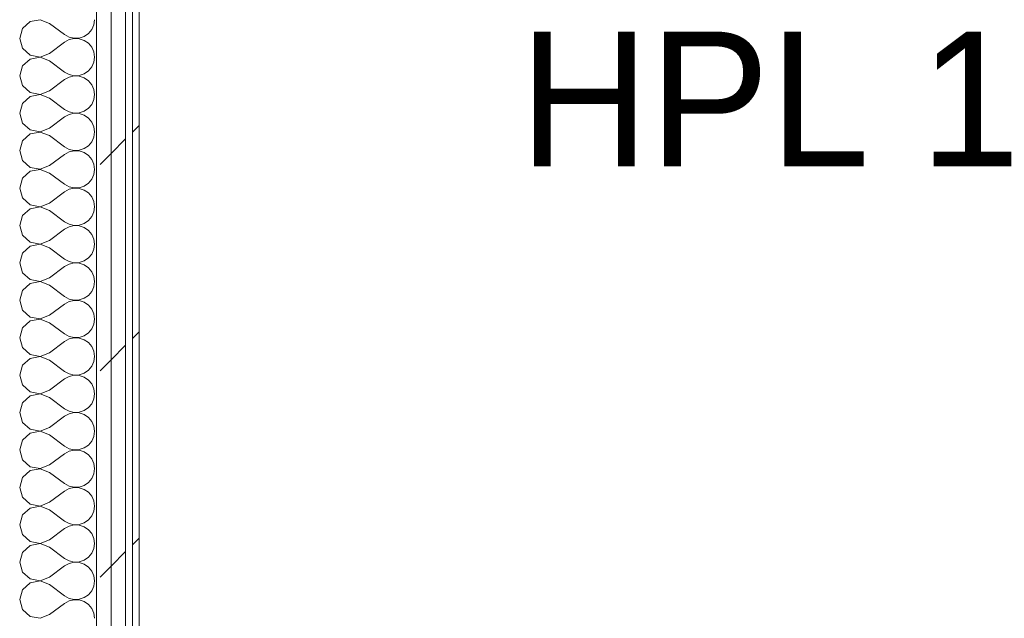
# Model space of a CAD drawing. Header units: millimetres. Extents: x -40968 to 77376, y -17881 to 4746.
# Tile 105 of 180: x -12389 to -11512, y 1067 to 1600. Entities that reach past the tile are written whole.
import ezdxf

# ---------------------------------------------------------------- set-up
doc = ezdxf.new("R2010")
doc.units = ezdxf.units.MM
doc.header["$MEASUREMENT"] = 0
doc.linetypes.add('Wipeout_Contour', pattern=[1000, 0, -1000])
doc.layers.add('Nuevo_01_2D_Acabats_Pluma_Nº__20', color=1, linetype='Continuous', lineweight=5)
doc.layers.add('Nuevo_08_E_Envans secs_Pluma_Nº__1', color=7, linetype='Continuous', lineweight=5)
doc.layers.add('Nuevo_08_E_Envans secs', color=7, linetype='Continuous')
for name, color, linetype, lineweight, true_color in [('Nuevo_08_E_Envans secs_Pluma_Nº__102', 7, 'Continuous', 5, 0xcccccc), ('Nuevo_08_E_Envans secs_Pluma_Nº__171', 171, 'Continuous', 13, 0xaaaaff), ('Nuevo_08_E_Envans secs_Pluma_Nº__177', 7, 'Continuous', 15, 0xf7e046)]:
    doc.layers.add(name, color=color, linetype=linetype, lineweight=lineweight, true_color=true_color)
doc.styles.add('Estilo_Generado_1', font='txt')
pattern_1 = [(45, (0, 0), (-183.848, 183.848), [195, -65]), (45, (7e-14, 183.85), (-183.848, 183.848), [195, -65])]

# ---------------------------------------------------------------- blocks, each defined once
blk = doc.blocks.new('*X268')
at = {"layer": 'Nuevo_08_E_Envans secs_Pluma_Nº__102', "color": 254, "linetype": 'Continuous', "lineweight": 5, "true_color": 0xcccccc}
for p, q in [((-12379.96, 1598.24), (-12386.68, 1592.1)), ((-12371.01, 1599.93), (-12379.96, 1598.24)), ((-12362.5, 1596.67), (-12371.01, 1599.93)), ((-12362.5, 1596.67), (-12349.17, 1586.67)), ((-12323.14, 1595.45), (-12322.5, 1600)), ((-12386.68, 1592.1), (-12389.17, 1583.33)), ((-12331.72, 1585.09), (-12327.93, 1587.7)), ((-12327.93, 1587.7), (-12324.99, 1591.24)), ((-12324.99, 1591.24), (-12323.14, 1595.45)), ((-12389.17, 1583.33), (-12386.68, 1574.57)), ((-12362.5, 1570), (-12349.17, 1580)), ((-12349.17, 1586.67), (-12345.14, 1584.44)), ((-12345.14, 1582.23), (-12349.17, 1580)), ((-12345.14, 1584.44), (-12340.67, 1583.4)), ((-12340.67, 1583.27), (-12345.14, 1582.23)), ((-12340.67, 1583.4), (-12336.07, 1583.62)), ((-12336.07, 1583.04), (-12340.67, 1583.27)), ((-12336.07, 1583.62), (-12331.72, 1585.09)), ((-12331.72, 1581.57), (-12336.07, 1583.04)), ((-12327.93, 1578.97), (-12331.72, 1581.57)), ((-12324.99, 1575.43), (-12327.93, 1578.97)), ((-12386.68, 1574.57), (-12379.96, 1568.43)), ((-12371.01, 1566.73), (-12362.5, 1570)), ((-12323.14, 1571.22), (-12324.99, 1575.43)), ((-12322.5, 1566.67), (-12323.14, 1571.22)), ((-12379.96, 1564.91), (-12386.68, 1558.76)), ((-12379.96, 1568.43), (-12371.01, 1566.73)), ((-12371.01, 1566.6), (-12379.96, 1564.91)), ((-12362.5, 1563.33), (-12371.01, 1566.6)), ((-12362.5, 1563.33), (-12349.17, 1553.33)), ((-12324.99, 1557.9), (-12323.14, 1562.11)), ((-12323.14, 1562.11), (-12322.5, 1566.67)), ((-12386.68, 1558.76), (-12389.17, 1550)), ((-12349.17, 1553.33), (-12345.14, 1551.11)), ((-12331.72, 1551.76), (-12327.93, 1554.36)), ((-12327.93, 1554.36), (-12324.99, 1557.9)), ((-12389.17, 1550), (-12386.68, 1541.24)), ((-12362.5, 1536.67), (-12349.17, 1546.67)), ((-12345.14, 1548.89), (-12349.17, 1546.67)), ((-12345.14, 1551.11), (-12340.67, 1550.07)), ((-12340.67, 1549.93), (-12345.14, 1548.89)), ((-12340.67, 1550.07), (-12336.07, 1550.29)), ((-12336.07, 1549.71), (-12340.67, 1549.93)), ((-12336.07, 1550.29), (-12331.72, 1551.76)), ((-12331.72, 1548.24), (-12336.07, 1549.71)), ((-12327.93, 1545.64), (-12331.72, 1548.24)), ((-12324.99, 1542.1), (-12327.93, 1545.64)), ((-12386.68, 1541.24), (-12379.96, 1535.09)), ((-12379.96, 1535.09), (-12371.01, 1533.4)), ((-12371.01, 1533.4), (-12362.5, 1536.67)), ((-12323.14, 1537.89), (-12324.99, 1542.1)), ((-12322.5, 1533.33), (-12323.14, 1537.89)), ((-12379.96, 1531.57), (-12386.68, 1525.43)), ((-12371.01, 1533.27), (-12379.96, 1531.57)), ((-12362.5, 1530), (-12371.01, 1533.27)), ((-12362.5, 1530), (-12349.17, 1520)), ((-12324.99, 1524.57), (-12323.14, 1528.78)), ((-12323.14, 1528.78), (-12322.5, 1533.33)), ((-12386.68, 1525.43), (-12389.17, 1516.67)), ((-12349.17, 1520), (-12345.14, 1517.77)), ((-12345.14, 1517.77), (-12340.67, 1516.73)), ((-12340.67, 1516.73), (-12336.07, 1516.96)), ((-12336.07, 1516.96), (-12331.72, 1518.43)), ((-12331.72, 1518.43), (-12327.93, 1521.03)), ((-12327.93, 1521.03), (-12324.99, 1524.57)), ((-12389.17, 1516.67), (-12386.68, 1507.9)), ((-12362.5, 1503.33), (-12349.17, 1513.33)), ((-12345.14, 1515.56), (-12349.17, 1513.33)), ((-12340.67, 1516.6), (-12345.14, 1515.56)), ((-12336.07, 1516.38), (-12340.67, 1516.6)), ((-12331.72, 1514.91), (-12336.07, 1516.38)), ((-12327.93, 1512.3), (-12331.72, 1514.91)), ((-12324.99, 1508.76), (-12327.93, 1512.3)), ((-12323.14, 1504.55), (-12324.99, 1508.76)), ((-12386.68, 1507.9), (-12379.96, 1501.76)), ((-12379.96, 1501.76), (-12371.01, 1500.07)), ((-12371.01, 1499.93), (-12379.96, 1498.24)), ((-12371.01, 1500.07), (-12362.5, 1503.33)), ((-12362.5, 1496.67), (-12371.01, 1499.93)), ((-12322.5, 1500), (-12323.14, 1504.55)), ((-12323.14, 1495.45), (-12322.5, 1500)), ((-12386.68, 1492.1), (-12389.17, 1483.33)), ((-12379.96, 1498.24), (-12386.68, 1492.1)), ((-12362.5, 1496.67), (-12349.17, 1486.67)), ((-12327.93, 1487.7), (-12324.99, 1491.24)), ((-12324.99, 1491.24), (-12323.14, 1495.45)), ((-12389.17, 1483.33), (-12386.68, 1474.57)), ((-12349.17, 1486.67), (-12345.14, 1484.44)), ((-12345.14, 1482.23), (-12349.17, 1480)), ((-12345.14, 1484.44), (-12340.67, 1483.4)), ((-12340.67, 1483.27), (-12345.14, 1482.23)), ((-12340.67, 1483.4), (-12336.07, 1483.62)), ((-12336.07, 1483.04), (-12340.67, 1483.27)), ((-12336.07, 1483.62), (-12331.72, 1485.09)), ((-12331.72, 1481.57), (-12336.07, 1483.04)), ((-12331.72, 1485.09), (-12327.93, 1487.7)), ((-12386.68, 1474.57), (-12379.96, 1468.43)), ((-12362.5, 1470), (-12349.17, 1480)), ((-12327.93, 1478.97), (-12331.72, 1481.57)), ((-12324.99, 1475.43), (-12327.93, 1478.97)), ((-12323.14, 1471.22), (-12324.99, 1475.43)), ((-12379.96, 1464.91), (-12386.68, 1458.76)), ((-12379.96, 1468.43), (-12371.01, 1466.73)), ((-12371.01, 1466.6), (-12379.96, 1464.91)), ((-12371.01, 1466.73), (-12362.5, 1470)), ((-12362.5, 1463.33), (-12371.01, 1466.6)), ((-12322.5, 1466.67), (-12323.14, 1471.22)), ((-12323.14, 1462.11), (-12322.5, 1466.67)), ((-12386.68, 1458.76), (-12389.17, 1450)), ((-12362.5, 1463.33), (-12349.17, 1453.33)), ((-12327.93, 1454.36), (-12324.99, 1457.9)), ((-12324.99, 1457.9), (-12323.14, 1462.11)), ((-12389.17, 1450), (-12386.68, 1441.24)), ((-12349.17, 1453.33), (-12345.14, 1451.11)), ((-12345.14, 1448.89), (-12349.17, 1446.67)), ((-12345.14, 1451.11), (-12340.67, 1450.07)), ((-12340.67, 1449.93), (-12345.14, 1448.89)), ((-12340.67, 1450.07), (-12336.07, 1450.29)), ((-12336.07, 1449.71), (-12340.67, 1449.93)), ((-12336.07, 1450.29), (-12331.72, 1451.76)), ((-12331.72, 1448.24), (-12336.07, 1449.71)), ((-12331.72, 1451.76), (-12327.93, 1454.36)), ((-12327.93, 1445.64), (-12331.72, 1448.24)), ((-12386.68, 1441.24), (-12379.96, 1435.09)), ((-12362.5, 1436.67), (-12349.17, 1446.67)), ((-12324.99, 1442.1), (-12327.93, 1445.64)), ((-12323.14, 1437.89), (-12324.99, 1442.1)), ((-12379.96, 1431.57), (-12386.68, 1425.43)), ((-12379.96, 1435.09), (-12371.01, 1433.4)), ((-12371.01, 1433.27), (-12379.96, 1431.57)), ((-12371.01, 1433.4), (-12362.5, 1436.67)), ((-12362.5, 1430), (-12371.01, 1433.27)), ((-12362.5, 1430), (-12349.17, 1420)), ((-12322.5, 1433.33), (-12323.14, 1437.89)), ((-12323.14, 1428.78), (-12322.5, 1433.33)), ((-12386.68, 1425.43), (-12389.17, 1416.67)), ((-12331.72, 1418.43), (-12327.93, 1421.03)), ((-12327.93, 1421.03), (-12324.99, 1424.57)), ((-12324.99, 1424.57), (-12323.14, 1428.78)), ((-12389.17, 1416.67), (-12386.68, 1407.9)), ((-12362.5, 1403.33), (-12349.17, 1413.33)), ((-12349.17, 1420), (-12345.14, 1417.77)), ((-12345.14, 1415.56), (-12349.17, 1413.33)), ((-12345.14, 1417.77), (-12340.67, 1416.73)), ((-12340.67, 1416.6), (-12345.14, 1415.56)), ((-12340.67, 1416.73), (-12336.07, 1416.96)), ((-12336.07, 1416.38), (-12340.67, 1416.6)), ((-12336.07, 1416.96), (-12331.72, 1418.43)), ((-12331.72, 1414.91), (-12336.07, 1416.38)), ((-12327.93, 1412.3), (-12331.72, 1414.91)), ((-12324.99, 1408.76), (-12327.93, 1412.3)), ((-12386.68, 1407.9), (-12379.96, 1401.76)), ((-12371.01, 1400.07), (-12362.5, 1403.33)), ((-12323.14, 1404.55), (-12324.99, 1408.76)), ((-12322.5, 1400), (-12323.14, 1404.55)), ((-12379.96, 1398.24), (-12386.68, 1392.1)), ((-12379.96, 1401.76), (-12371.01, 1400.07)), ((-12371.01, 1399.93), (-12379.96, 1398.24)), ((-12362.5, 1396.67), (-12371.01, 1399.93)), ((-12362.5, 1396.67), (-12349.17, 1386.67)), ((-12324.99, 1391.24), (-12323.14, 1395.45)), ((-12323.14, 1395.45), (-12322.5, 1400)), ((-12386.68, 1392.1), (-12389.17, 1383.33)), ((-12349.17, 1386.67), (-12345.14, 1384.44)), ((-12331.72, 1385.09), (-12327.93, 1387.7)), ((-12327.93, 1387.7), (-12324.99, 1391.24)), ((-12389.17, 1383.33), (-12386.68, 1374.57)), ((-12362.5, 1370), (-12349.17, 1380)), ((-12345.14, 1382.23), (-12349.17, 1380)), ((-12345.14, 1384.44), (-12340.67, 1383.4)), ((-12340.67, 1383.27), (-12345.14, 1382.23)), ((-12340.67, 1383.4), (-12336.07, 1383.62)), ((-12336.07, 1383.04), (-12340.67, 1383.27)), ((-12336.07, 1383.62), (-12331.72, 1385.09)), ((-12331.72, 1381.57), (-12336.07, 1383.04)), ((-12327.93, 1378.97), (-12331.72, 1381.57)), ((-12324.99, 1375.43), (-12327.93, 1378.97)), ((-12386.68, 1374.57), (-12379.96, 1368.43)), ((-12379.96, 1368.43), (-12371.01, 1366.73)), ((-12371.01, 1366.73), (-12362.5, 1370)), ((-12323.14, 1371.22), (-12324.99, 1375.43)), ((-12322.5, 1366.67), (-12323.14, 1371.22)), ((-12379.96, 1364.91), (-12386.68, 1358.76)), ((-12371.01, 1366.6), (-12379.96, 1364.91)), ((-12362.5, 1363.33), (-12371.01, 1366.6)), ((-12362.5, 1363.33), (-12349.17, 1353.33)), ((-12324.99, 1357.9), (-12323.14, 1362.11)), ((-12323.14, 1362.11), (-12322.5, 1366.67)), ((-12386.68, 1358.76), (-12389.17, 1350)), ((-12349.17, 1353.33), (-12345.14, 1351.11)), ((-12345.14, 1351.11), (-12340.67, 1350.07)), ((-12336.07, 1350.29), (-12331.72, 1351.76)), ((-12331.72, 1351.76), (-12327.93, 1354.36)), ((-12327.93, 1354.36), (-12324.99, 1357.9)), ((-12389.17, 1350), (-12386.68, 1341.24)), ((-12362.5, 1336.67), (-12349.17, 1346.67)), ((-12345.14, 1348.89), (-12349.17, 1346.67)), ((-12340.67, 1349.93), (-12345.14, 1348.89)), ((-12340.67, 1350.07), (-12336.07, 1350.29)), ((-12336.07, 1349.71), (-12340.67, 1349.93)), ((-12331.72, 1348.24), (-12336.07, 1349.71)), ((-12327.93, 1345.64), (-12331.72, 1348.24)), ((-12324.99, 1342.1), (-12327.93, 1345.64)), ((-12323.14, 1337.89), (-12324.99, 1342.1)), ((-12386.68, 1341.24), (-12379.96, 1335.09)), ((-12379.96, 1335.09), (-12371.01, 1333.4)), ((-12371.01, 1333.27), (-12379.96, 1331.57)), ((-12371.01, 1333.4), (-12362.5, 1336.67)), ((-12362.5, 1330), (-12371.01, 1333.27)), ((-12322.5, 1333.33), (-12323.14, 1337.89)), ((-12323.14, 1328.78), (-12322.5, 1333.33)), ((-12386.68, 1325.43), (-12389.17, 1316.67)), ((-12379.96, 1331.57), (-12386.68, 1325.43)), ((-12362.5, 1330), (-12349.17, 1320)), ((-12327.93, 1321.03), (-12324.99, 1324.57)), ((-12324.99, 1324.57), (-12323.14, 1328.78)), ((-12389.17, 1316.67), (-12386.68, 1307.9)), ((-12349.17, 1320), (-12345.14, 1317.77)), ((-12345.14, 1315.56), (-12349.17, 1313.33)), ((-12345.14, 1317.77), (-12340.67, 1316.73)), ((-12340.67, 1316.6), (-12345.14, 1315.56)), ((-12340.67, 1316.73), (-12336.07, 1316.96)), ((-12336.07, 1316.38), (-12340.67, 1316.6)), ((-12336.07, 1316.96), (-12331.72, 1318.43)), ((-12331.72, 1314.91), (-12336.07, 1316.38)), ((-12331.72, 1318.43), (-12327.93, 1321.03)), ((-12386.68, 1307.9), (-12379.96, 1301.76)), ((-12362.5, 1303.33), (-12349.17, 1313.33)), ((-12327.93, 1312.3), (-12331.72, 1314.91)), ((-12324.99, 1308.76), (-12327.93, 1312.3)), ((-12323.14, 1304.55), (-12324.99, 1308.76)), ((-12379.96, 1298.24), (-12386.68, 1292.1)), ((-12379.96, 1301.76), (-12371.01, 1300.07)), ((-12371.01, 1299.93), (-12379.96, 1298.24)), ((-12371.01, 1300.07), (-12362.5, 1303.33)), ((-12362.5, 1296.67), (-12371.01, 1299.93)), ((-12322.5, 1300), (-12323.14, 1304.55)), ((-12323.14, 1295.45), (-12322.5, 1300)), ((-12386.68, 1292.1), (-12389.17, 1283.33)), ((-12362.5, 1296.67), (-12349.17, 1286.67)), ((-12327.93, 1287.7), (-12324.99, 1291.24)), ((-12324.99, 1291.24), (-12323.14, 1295.45)), ((-12389.17, 1283.33), (-12386.68, 1274.57)), ((-12349.17, 1286.67), (-12345.14, 1284.44)), ((-12345.14, 1282.23), (-12349.17, 1280)), ((-12345.14, 1284.44), (-12340.67, 1283.4)), ((-12340.67, 1283.27), (-12345.14, 1282.23)), ((-12340.67, 1283.4), (-12336.07, 1283.62)), ((-12336.07, 1283.04), (-12340.67, 1283.27)), ((-12336.07, 1283.62), (-12331.72, 1285.09)), ((-12331.72, 1281.57), (-12336.07, 1283.04)), ((-12331.72, 1285.09), (-12327.93, 1287.7)), ((-12327.93, 1278.97), (-12331.72, 1281.57)), ((-12386.68, 1274.57), (-12379.96, 1268.43)), ((-12362.5, 1270), (-12349.17, 1280)), ((-12324.99, 1275.43), (-12327.93, 1278.97)), ((-12323.14, 1271.22), (-12324.99, 1275.43)), ((-12379.96, 1264.91), (-12386.68, 1258.76)), ((-12379.96, 1268.43), (-12371.01, 1266.73)), ((-12371.01, 1266.6), (-12379.96, 1264.91)), ((-12371.01, 1266.73), (-12362.5, 1270)), ((-12362.5, 1263.33), (-12371.01, 1266.6)), ((-12362.5, 1263.33), (-12349.17, 1253.33)), ((-12322.5, 1266.67), (-12323.14, 1271.22)), ((-12323.14, 1262.11), (-12322.5, 1266.67)), ((-12386.68, 1258.76), (-12389.17, 1250)), ((-12331.72, 1251.76), (-12327.93, 1254.36)), ((-12327.93, 1254.36), (-12324.99, 1257.9)), ((-12324.99, 1257.9), (-12323.14, 1262.11)), ((-12389.17, 1250), (-12386.68, 1241.24)), ((-12362.5, 1236.67), (-12349.17, 1246.67)), ((-12349.17, 1253.33), (-12345.14, 1251.11)), ((-12345.14, 1248.89), (-12349.17, 1246.67)), ((-12345.14, 1251.11), (-12340.67, 1250.07)), ((-12340.67, 1249.93), (-12345.14, 1248.89)), ((-12340.67, 1250.07), (-12336.07, 1250.29)), ((-12336.07, 1249.71), (-12340.67, 1249.93)), ((-12336.07, 1250.29), (-12331.72, 1251.76)), ((-12331.72, 1248.24), (-12336.07, 1249.71)), ((-12327.93, 1245.64), (-12331.72, 1248.24)), ((-12324.99, 1242.1), (-12327.93, 1245.64)), ((-12386.68, 1241.24), (-12379.96, 1235.09)), ((-12371.01, 1233.4), (-12362.5, 1236.67)), ((-12323.14, 1237.89), (-12324.99, 1242.1)), ((-12322.5, 1233.33), (-12323.14, 1237.89)), ((-12379.96, 1231.57), (-12386.68, 1225.43)), ((-12379.96, 1235.09), (-12371.01, 1233.4)), ((-12371.01, 1233.27), (-12379.96, 1231.57)), ((-12362.5, 1230), (-12371.01, 1233.27)), ((-12362.5, 1230), (-12349.17, 1220)), ((-12324.99, 1224.57), (-12323.14, 1228.78)), ((-12323.14, 1228.78), (-12322.5, 1233.33)), ((-12386.68, 1225.43), (-12389.17, 1216.67)), ((-12349.17, 1220), (-12345.14, 1217.77)), ((-12331.72, 1218.43), (-12327.93, 1221.03)), ((-12327.93, 1221.03), (-12324.99, 1224.57)), ((-12389.17, 1216.67), (-12386.68, 1207.9)), ((-12362.5, 1203.33), (-12349.17, 1213.33)), ((-12345.14, 1215.56), (-12349.17, 1213.33)), ((-12345.14, 1217.77), (-12340.67, 1216.73)), ((-12340.67, 1216.6), (-12345.14, 1215.56)), ((-12340.67, 1216.73), (-12336.07, 1216.96)), ((-12336.07, 1216.38), (-12340.67, 1216.6)), ((-12336.07, 1216.96), (-12331.72, 1218.43)), ((-12331.72, 1214.91), (-12336.07, 1216.38)), ((-12327.93, 1212.3), (-12331.72, 1214.91)), ((-12324.99, 1208.76), (-12327.93, 1212.3)), ((-12386.68, 1207.9), (-12379.96, 1201.76)), ((-12379.96, 1201.76), (-12371.01, 1200.07)), ((-12371.01, 1200.07), (-12362.5, 1203.33)), ((-12323.14, 1204.55), (-12324.99, 1208.76)), ((-12322.5, 1200), (-12323.14, 1204.55)), ((-12379.96, 1198.24), (-12386.68, 1192.1)), ((-12371.01, 1199.93), (-12379.96, 1198.24)), ((-12362.5, 1196.67), (-12371.01, 1199.93)), ((-12362.5, 1196.67), (-12349.17, 1186.67)), ((-12324.99, 1191.24), (-12323.14, 1195.45)), ((-12323.14, 1195.45), (-12322.5, 1200)), ((-12386.68, 1192.1), (-12389.17, 1183.33)), ((-12349.17, 1186.67), (-12345.14, 1184.44)), ((-12345.14, 1184.44), (-12340.67, 1183.4)), ((-12336.07, 1183.62), (-12331.72, 1185.09)), ((-12331.72, 1185.09), (-12327.93, 1187.7)), ((-12327.93, 1187.7), (-12324.99, 1191.24)), ((-12389.17, 1183.33), (-12386.68, 1174.57)), ((-12362.5, 1170), (-12349.17, 1180)), ((-12345.14, 1182.23), (-12349.17, 1180)), ((-12340.67, 1183.27), (-12345.14, 1182.23)), ((-12340.67, 1183.4), (-12336.07, 1183.62)), ((-12336.07, 1183.04), (-12340.67, 1183.27)), ((-12331.72, 1181.57), (-12336.07, 1183.04)), ((-12327.93, 1178.97), (-12331.72, 1181.57)), ((-12324.99, 1175.43), (-12327.93, 1178.97)), ((-12323.14, 1171.22), (-12324.99, 1175.43)), ((-12386.68, 1174.57), (-12379.96, 1168.43)), ((-12379.96, 1168.43), (-12371.01, 1166.73)), ((-12371.01, 1166.6), (-12379.96, 1164.91)), ((-12371.01, 1166.73), (-12362.5, 1170)), ((-12362.5, 1163.33), (-12371.01, 1166.6)), ((-12322.5, 1166.67), (-12323.14, 1171.22)), ((-12323.14, 1162.11), (-12322.5, 1166.67)), ((-12386.68, 1158.76), (-12389.17, 1150)), ((-12379.96, 1164.91), (-12386.68, 1158.76)), ((-12362.5, 1163.33), (-12349.17, 1153.33)), ((-12327.93, 1154.36), (-12324.99, 1157.9)), ((-12324.99, 1157.9), (-12323.14, 1162.11)), ((-12389.17, 1150), (-12386.68, 1141.24)), ((-12349.17, 1153.33), (-12345.14, 1151.11)), ((-12345.14, 1148.89), (-12349.17, 1146.67)), ((-12345.14, 1151.11), (-12340.67, 1150.07)), ((-12340.67, 1149.93), (-12345.14, 1148.89)), ((-12340.67, 1150.07), (-12336.07, 1150.29)), ((-12336.07, 1149.71), (-12340.67, 1149.93)), ((-12336.07, 1150.29), (-12331.72, 1151.76)), ((-12331.72, 1148.24), (-12336.07, 1149.71)), ((-12331.72, 1151.76), (-12327.93, 1154.36)), ((-12386.68, 1141.24), (-12379.96, 1135.09)), ((-12362.5, 1136.67), (-12349.17, 1146.67)), ((-12327.93, 1145.64), (-12331.72, 1148.24)), ((-12324.99, 1142.1), (-12327.93, 1145.64)), ((-12323.14, 1137.89), (-12324.99, 1142.1)), ((-12379.96, 1131.57), (-12386.68, 1125.43)), ((-12379.96, 1135.09), (-12371.01, 1133.4)), ((-12371.01, 1133.27), (-12379.96, 1131.57)), ((-12371.01, 1133.4), (-12362.5, 1136.67)), ((-12362.5, 1130), (-12371.01, 1133.27)), ((-12322.5, 1133.33), (-12323.14, 1137.89)), ((-12323.14, 1128.78), (-12322.5, 1133.33)), ((-12386.68, 1125.43), (-12389.17, 1116.67)), ((-12362.5, 1130), (-12349.17, 1120)), ((-12327.93, 1121.03), (-12324.99, 1124.57)), ((-12324.99, 1124.57), (-12323.14, 1128.78)), ((-12389.17, 1116.67), (-12386.68, 1107.9)), ((-12349.17, 1120), (-12345.14, 1117.77)), ((-12345.14, 1115.56), (-12349.17, 1113.33)), ((-12345.14, 1117.77), (-12340.67, 1116.73)), ((-12340.67, 1116.6), (-12345.14, 1115.56)), ((-12340.67, 1116.73), (-12336.07, 1116.96)), ((-12336.07, 1116.38), (-12340.67, 1116.6)), ((-12336.07, 1116.96), (-12331.72, 1118.43)), ((-12331.72, 1114.91), (-12336.07, 1116.38)), ((-12331.72, 1118.43), (-12327.93, 1121.03)), ((-12327.93, 1112.3), (-12331.72, 1114.91)), ((-12386.68, 1107.9), (-12379.96, 1101.76)), ((-12362.5, 1103.33), (-12349.17, 1113.33)), ((-12324.99, 1108.76), (-12327.93, 1112.3)), ((-12323.14, 1104.55), (-12324.99, 1108.76)), ((-12379.96, 1098.24), (-12386.68, 1092.1)), ((-12379.96, 1101.76), (-12371.01, 1100.07)), ((-12371.01, 1099.93), (-12379.96, 1098.24)), ((-12371.01, 1100.07), (-12362.5, 1103.33)), ((-12362.5, 1096.67), (-12371.01, 1099.93)), ((-12362.5, 1096.67), (-12349.17, 1086.67)), ((-12322.5, 1100), (-12323.14, 1104.55)), ((-12323.14, 1095.45), (-12322.5, 1100)), ((-12386.68, 1092.1), (-12389.17, 1083.33)), ((-12331.72, 1085.09), (-12327.93, 1087.7)), ((-12327.93, 1087.7), (-12324.99, 1091.24)), ((-12324.99, 1091.24), (-12323.14, 1095.45)), ((-12389.17, 1083.33), (-12386.68, 1074.57)), ((-12362.5, 1070), (-12349.17, 1080)), ((-12349.17, 1086.67), (-12345.14, 1084.44)), ((-12345.14, 1082.23), (-12349.17, 1080)), ((-12345.14, 1084.44), (-12340.67, 1083.4)), ((-12340.67, 1083.27), (-12345.14, 1082.23)), ((-12340.67, 1083.4), (-12336.07, 1083.62)), ((-12336.07, 1083.04), (-12340.67, 1083.27)), ((-12336.07, 1083.62), (-12331.72, 1085.09)), ((-12331.72, 1081.57), (-12336.07, 1083.04)), ((-12327.93, 1078.97), (-12331.72, 1081.57)), ((-12324.99, 1075.43), (-12327.93, 1078.97)), ((-12386.68, 1074.57), (-12379.96, 1068.43)), ((-12371.01, 1066.73), (-12362.5, 1070)), ((-12323.14, 1071.22), (-12324.99, 1075.43)), ((-12322.5, 1066.67), (-12323.14, 1071.22)), ((-12379.96, 1068.43), (-12371.01, 1066.73))]:
    blk.add_line(p, q, dxfattribs=at)
blk = doc.blocks.new('Muro_99_5', base_point=(-12428.84, -1061.81))
at = {"layer": 'Nuevo_08_E_Envans secs', "color": 7, "lineweight": 20}
blk.add_blockref('*X268', (0, 0), dxfattribs=at)
at = {"color": 254, "linetype": 'Wipeout_Contour', "lineweight": 0, "ltscale": 49558.741716}
blk.add_wipeout([(-12288.84, 2034.55), (-12288.84, -996.81), (-12282.84, -996.81), (-12282.84, 2034.55)], dxfattribs=at).dxf.layer = 'Nuevo_08_E_Envans secs'
at = {"layer": 'Nuevo_08_E_Envans secs_Pluma_Nº__171', "linetype": 'Continuous', "lineweight": 13, "true_color": 0xaaaaff}
h = blk.add_hatch(dxfattribs=at)
h.set_pattern_fill('Panellat_HPL_0005', color=161, style=0, pattern_type=2)
h.set_pattern_definition(pattern_1)
h.paths.add_polyline_path([(-12288.84, 2034.55), (-12288.84, -996.81), (-12282.84, -996.81), (-12282.84, 2034.55)])
at = {"layer": 'Nuevo_08_E_Envans secs_Pluma_Nº__1', "color": 7, "linetype": 'Continuous', "lineweight": 5}
blk.add_line((-12288.84, 2034.55), (-12288.84, -996.81), dxfattribs=at)
at = {"layer": 'Nuevo_08_E_Envans secs_Pluma_Nº__1', "color": 7, "linetype": 'Continuous', "lineweight": 5, "flags": 128}
blk.add_lwpolyline([(-12282.84, -996.81), (-12282.84, 2034.55)], dxfattribs=at)
at = {"color": 254, "linetype": 'Wipeout_Contour', "lineweight": 0, "ltscale": 49671.791394}
blk.add_wipeout([(-12320.84, 2034.55), (-12320.84, -996.81), (-12307.84, -996.81), (-12307.84, 2034.55)], dxfattribs=at).dxf.layer = 'Nuevo_08_E_Envans secs'
at = {"layer": 'Nuevo_08_E_Envans secs_Pluma_Nº__177', "linetype": 'Continuous', "lineweight": 15, "true_color": 0xf7e046}
h = blk.add_hatch(dxfattribs=at)
h.set_pattern_fill('Panellat_HPL_0005', color=53, style=0, pattern_type=2)
h.set_pattern_definition(pattern_1)
h.paths.add_polyline_path([(-12320.84, 2034.55), (-12320.84, -996.81), (-12307.84, -996.81), (-12307.84, 2034.55)])
at = {"layer": 'Nuevo_08_E_Envans secs_Pluma_Nº__1', "color": 7, "linetype": 'Continuous', "lineweight": 5}
blk.add_line((-12320.84, 2034.55), (-12320.84, -996.81), dxfattribs=at)
at = {"color": 254, "linetype": 'Wipeout_Contour', "lineweight": 0, "ltscale": 49620.224388}
blk.add_wipeout([(-12307.84, 2034.55), (-12307.84, -996.81), (-12294.84, -996.81), (-12294.84, 2034.55)], dxfattribs=at).dxf.layer = 'Nuevo_08_E_Envans secs'
at = {"layer": 'Nuevo_08_E_Envans secs_Pluma_Nº__177', "linetype": 'Continuous', "lineweight": 15, "true_color": 0xf7e046}
h = blk.add_hatch(dxfattribs=at)
h.set_pattern_fill('Panellat_HPL_0005', color=53, style=0, pattern_type=2)
h.set_pattern_definition(pattern_1)
h.paths.add_polyline_path([(-12307.84, 2034.55), (-12307.84, -996.81), (-12294.84, -996.81), (-12294.84, 2034.55)])
at = {"layer": 'Nuevo_08_E_Envans secs_Pluma_Nº__1', "color": 7, "linetype": 'Continuous', "lineweight": 5}
for p, q in [((-12307.84, 2034.55), (-12307.84, -996.81)), ((-12294.84, 2034.55), (-12294.84, -996.81))]:
    blk.add_line(p, q, dxfattribs=at)

msp = doc.modelspace()

# ---------------------------------------------------------------- block references
at = {"layer": 'Nuevo_08_E_Envans secs', "color": 7, "lineweight": 20}
msp.add_blockref('Muro_99_5', (-12428.84, -1061.81), dxfattribs=at)

# ---------------------------------------------------------------- texts
at = {"layer": 'Nuevo_01_2D_Acabats_Pluma_Nº__20', "color": 1, "linetype": 'Continuous', "lineweight": 5, "insert": (-11721.3, 1469.37), "char_height": 120, "attachment_point": 8, "style": 'Estilo_Generado_1'}
msp.add_mtext('\\A1;{\\pqc;\\fCentury Gothic|b0|i0|c0|p0;\\W1.000000;HPL 1}', dxfattribs=at)

doc.saveas('drawing.dxf')
